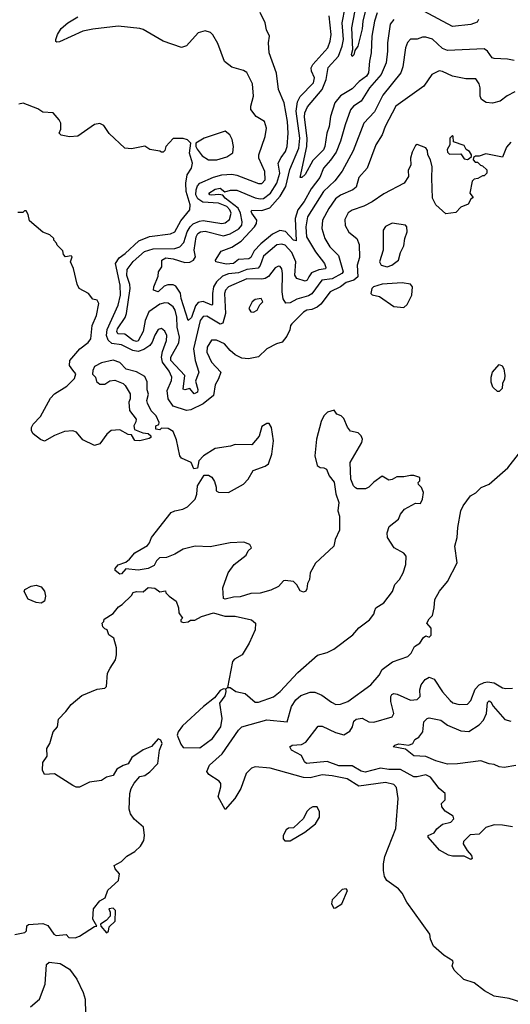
# Model space of a CAD drawing. Extents: x 2210602 to 2357277, y 510288 to 673808.
# Tile 209 of 256: x 2306506 to 2309441, y 553315 to 559203. Entities that reach past the tile are written whole.
import ezdxf

# ---------------------------------------------------------------- set-up
doc = ezdxf.new("R2010")
doc.units = 0

msp = doc.modelspace()

# ---------------------------------------------------------------- linework, layer by layer
at = {"layer": '0CON05XD'}
for points in [[(2308588.8, 559315), (2308560, 559195), (2308555, 559147.5), (2308528.9, 559045), (2308510.5, 559019.5), (2308505, 558992.5), (2308495, 558983.8), (2308492, 558995), (2308500, 559025), (2308494, 559155), (2308511.2, 559248.8)], [(2309465, 558958), (2309425, 558966.2), (2309345, 558970), (2309333.3, 558975), (2309305, 559013.8), (2309285, 559028.8), (2309065, 559018.6), (2309035, 559031.4), (2308975, 559086), (2308935, 559098), (2308915, 559098), (2308885, 559085.8), (2308845, 559086.2), (2308827, 559067), (2308814.5, 559035.5), (2308798.3, 558921.7), (2308785.4, 558884.6), (2308678.6, 558751.4), (2308628, 558652), (2308565.6, 558585), (2308500.9, 558419.1), (2308435, 558297.5), (2308391.5, 558238.5), (2308323.8, 558175), (2308227.9, 558025), (2308218.2, 557965), (2308222, 557905), (2308275.2, 557815.2), (2308329.6, 557745), (2308338.3, 557721.7), (2308336.4, 557713.6), (2308295, 557706.3), (2308251.2, 557688.8), (2308236.8, 557665), (2308225.6, 557645), (2308215, 557639.4), (2308164.6, 557654.6), (2308152.5, 557675), (2308158.6, 557755), (2308135, 557811.1), (2308095, 557854.5), (2308075, 557861.5), (2308045, 557856.4), (2307965, 557788.9), (2307945, 557732.5), (2307932.8, 557717.2), (2307865, 557709.7), (2307815, 557688.6), (2307755, 557682.9), (2307720.6, 557669.4), (2307683.6, 557635), (2307666.2, 557605), (2307659.6, 557565), (2307660.8, 557499.2), (2307655, 557495.8), (2307605, 557517.3), (2307575, 557511.9), (2307558.8, 557491.2), (2307535, 557421.9), (2307515, 557403.8), (2307472.3, 557535), (2307468.3, 557568.3), (2307439.6, 557609.6), (2307425, 557617.5), (2307392.6, 557617.4), (2307370.8, 557609.2), (2307335, 557576), (2307306.7, 557585), (2307308.8, 557605), (2307335, 557670), (2307336.7, 557695), (2307357.5, 557725), (2307357, 557737), (2307356.2, 557765), (2307381.4, 557778.6), (2307425, 557772.5), (2307495, 557751.1), (2307525, 557753.8), (2307545.3, 557764.7), (2307558.9, 557785), (2307550.6, 557825), (2307562.1, 557905), (2307572.5, 557925), (2307587.5, 557935), (2307615, 557938), (2307725, 557910.7), (2307765, 557921.5), (2307818.3, 557951.7), (2307835.6, 557975), (2307836.6, 557993.4), (2307827.1, 558045), (2307812.5, 558075), (2307736.5, 558135), (2307722.6, 558152.6), (2307698.2, 558158.2), (2307653.3, 558153.3), (2307643.3, 558155), (2307638.8, 558165), (2307675, 558188.5), (2307705, 558195.6), (2307734.1, 558174.1), (2307767.1, 558182.9), (2307805, 558182.7), (2307915, 558136.8), (2307945, 558130.7), (2307965, 558133.9), (2308006.1, 558165), (2308044.3, 558225.7), (2308061.8, 558285), (2308052.5, 558345), (2308071.2, 558378.8), (2308095.6, 558415), (2308106.5, 558445), (2308112.5, 558525), (2308109.2, 558595), (2308089.5, 558705), (2308054.2, 558785), (2308042.3, 558882.3), (2307999.2, 559005), (2307994.2, 559065), (2308001.2, 559105), (2307982.7, 559142.7), (2307974, 559185), (2307944, 559245)], [(2308645, 559243.1), (2308628, 559195), (2308613.9, 559105), (2308609.5, 559005), (2308598.5, 558955), (2308593.8, 558885), (2308580.9, 558865), (2308537, 558833), (2308495, 558789.1), (2308425, 558747.5), (2308391.8, 558705), (2308365.4, 558624.6), (2308357.5, 558565), (2308343.5, 558525), (2308331.5, 558445), (2308323.3, 558425), (2308259.2, 558360.8), (2308215, 558276.7), (2308195, 558260), (2308185, 558260), (2308224.8, 558445), (2308226.2, 558495), (2308209.4, 558620.6), (2308212.2, 558645), (2308228.6, 558681.4), (2308315.3, 558785), (2308340.3, 558845), (2308352.6, 558917.4), (2308412.7, 558985), (2308436, 559045), (2308442.8, 559085), (2308436, 559185), (2308453.7, 559276.3)], [(2309251.2, 559205), (2309242.3, 559187.7), (2309205.8, 559174.2), (2309095, 559161.4), (2308923.5, 559253.5)], [(2309261.4, 558795), (2309255, 558820), (2309235, 558850), (2309175, 558849.4), (2309095, 558864.4), (2309035, 558894), (2309015, 558898), (2308971.2, 558875), (2308923.8, 558805), (2308757.1, 558685), (2308692.9, 558565), (2308674, 558515), (2308637.1, 558455), (2308585.6, 558314.4), (2308535, 558260), (2308518.8, 558201.2), (2308500, 558185), (2308425, 558154.4), (2308395, 558131.4), (2308355.4, 558074.6), (2308318.1, 558005), (2308314.4, 557954.4), (2308331.9, 557895), (2308360.8, 557845), (2308413.8, 557793.8), (2308441.4, 557695), (2308434.2, 557685), (2308375, 557654.1), (2308314.7, 557645.3), (2308255, 557563.8), (2308235, 557551.8), (2308165, 557532.3), (2308125, 557508.8), (2308098.5, 557508.5), (2308083.3, 557533.3), (2308075.8, 557575), (2308078.6, 557685), (2308073.9, 557713.9), (2308065, 557726.7), (2308055, 557728.8), (2308035, 557718.8), (2307995, 557668.1), (2307975, 557656.2), (2307955, 557651.2), (2307865, 557653.8), (2307755.8, 557605), (2307737.8, 557585), (2307730.9, 557565), (2307738.4, 557445), (2307721.2, 557388.8), (2307705, 557382.7), (2307625, 557430.4), (2307605, 557427.5), (2307586.2, 557405), (2307546.4, 557235), (2307555.3, 557165), (2307577.7, 557095), (2307558.3, 557041.7), (2307571.4, 556991.4), (2307569.4, 556975), (2307550, 556965), (2307525, 556997.5), (2307495, 556990), (2307483.8, 556993.8), (2307493.5, 557075), (2307410.4, 557165), (2307410.8, 557185), (2307458.5, 557271.5), (2307462.8, 557305), (2307448.6, 557365), (2307446.9, 557425), (2307436.8, 557465), (2307425, 557485.6), (2307395, 557506.9), (2307375, 557509.5), (2307345, 557502.1), (2307278.8, 557455), (2307256.8, 557405), (2307245, 557338), (2307215, 557281.9), (2307205, 557277.8), (2307185, 557284.6), (2307135, 557323.1), (2307092.9, 557325), (2307087.6, 557337.6), (2307091.2, 557355), (2307137.3, 557422.7), (2307146.2, 557445), (2307166.6, 557595), (2307165, 557618.8), (2307147.6, 557672.4), (2307150.4, 557709.6), (2307185, 557757.5), (2307253.5, 557816.5), (2307305, 557832.9), (2307435, 557835.3), (2307465.3, 557844.7), (2307489.2, 557870.8), (2307509.1, 557935), (2307525.6, 557964.4), (2307545, 557981.3), (2307581.7, 557998.3), (2307605, 558002.9), (2307715, 557983.6), (2307735, 557988.5), (2307761.3, 558008.7), (2307771.6, 558045), (2307764, 558065), (2307745, 558085.8), (2307695, 558104.8), (2307601.9, 558111.9), (2307571.8, 558131.8), (2307561.1, 558155), (2307561.6, 558185), (2307570.7, 558209.3), (2307585, 558224.5), (2307665, 558262), (2307715, 558275.4), (2307775, 558279.1), (2307805, 558273.3), (2307935, 558223.5), (2307955, 558223.3), (2307975.6, 558245), (2307971.9, 558295), (2307937.5, 558375), (2307937.1, 558395), (2307975.7, 558505), (2307982.5, 558555), (2307971.2, 558595), (2307921.2, 558625), (2307890, 558665), (2307889.2, 558685), (2307905.7, 558745.7), (2307898.8, 558818.8), (2307865, 558886.7), (2307845, 558898.8), (2307775, 558920), (2307732.6, 558952.6), (2307691.4, 559061.4), (2307662.3, 559112.3), (2307647.3, 559127.3), (2307615, 559136.2), (2307575, 559123.8), (2307504.3, 559045.7), (2307475, 559035.8), (2307365, 559074.3), (2307245, 559144), (2307225, 559149.4), (2307095, 559164.3), (2306945, 559147.1), (2306883.8, 559133.8), (2306745, 559070), (2306728.3, 559068.3), (2306722.5, 559072.5), (2306723.3, 559085), (2306733.3, 559115), (2306755, 559150), (2306795, 559183.8), (2306855, 559220)], [(2308744, 559205), (2308723.4, 559176.6), (2308706.5, 559065), (2308707.3, 559015), (2308697.9, 558945), (2308667.9, 558875), (2308599.5, 558795), (2308548.6, 558715), (2308504.2, 558685), (2308486.3, 558663.7), (2308453.3, 558575), (2308425.8, 558475.8), (2308398.9, 558411.1), (2308366.6, 558363.4), (2308323.3, 558315), (2308301.1, 558258.9), (2308249.1, 558190.9), (2308207.5, 558115), (2308170.7, 558065), (2308154.7, 558015), (2308159.5, 557880.5), (2308145, 557883.6), (2308095.7, 557935.7), (2308062.9, 557942.9), (2308018.7, 557921.3), (2307948.3, 557861.7), (2307910, 557820), (2307888.9, 557781.1), (2307878, 557772), (2307815, 557768.6), (2307785, 557744.5), (2307741.1, 557741.1), (2307680, 557755), (2307677.5, 557765), (2307711.7, 557818.3), (2307775, 557843.3), (2307831.2, 557878.8), (2307910.6, 557965), (2307922.7, 557985), (2307925.4, 558005), (2307895.7, 558045), (2307890.8, 558055), (2307895, 558063.3), (2307955, 558061.2), (2308001.9, 558078.1), (2308065, 558147.5), (2308098.8, 558205), (2308123.2, 558306.8), (2308176.3, 558435), (2308181.4, 558495), (2308161.1, 558655), (2308167.7, 558712.3), (2308185, 558744.3), (2308263.1, 558825), (2308270, 558855), (2308252, 558895), (2308250, 558915), (2308260, 558935), (2308348.9, 559035), (2308364.5, 559075), (2308369.1, 559115), (2308356.7, 559225)], [(2309467.9, 558772.1), (2309422.4, 558747.6), (2309380, 558715), (2309333.9, 558703.9), (2309297.7, 558707.7), (2309268.8, 558725), (2309260, 558745), (2309261.4, 558795)], [(2307533.8, 558315), (2307540, 558345), (2307522.5, 558405), (2307530, 558465), (2307510, 558485), (2307485, 558493.3), (2307425, 558492.5), (2307380, 558445), (2307375, 558420), (2307365, 558410), (2307355, 558410), (2307345, 558417.5), (2307285, 558426.7), (2307255, 558446.2), (2307175, 558430), (2307135, 558433.8), (2307042.4, 558522.4), (2307009.3, 558569.3), (2306985, 558582.5), (2306955, 558576.7), (2306855, 558506.7), (2306805, 558503.3), (2306755, 558512.5), (2306742.5, 558525), (2306751.7, 558548.3), (2306752.5, 558585), (2306742.5, 558605), (2306707.5, 558645), (2306645, 558650), (2306615, 558670), (2306527, 558703), (2306501.7, 558698.3)], [(2307685, 558364.4), (2307745, 558382.5), (2307782.3, 558407.7), (2307785.8, 558444.2), (2307777.3, 558487.3), (2307763.9, 558513.9), (2307735, 558536.7), (2307610, 558495), (2307560, 558465), (2307560, 558445), (2307568.3, 558428.3), (2307598.3, 558388.3), (2307635.8, 558365.8), (2307685, 558364.4)], [(2309445, 558470), (2309419.3, 558440.7), (2309395, 558380), (2309295, 558400), (2309255, 558387.5), (2309233, 558387), (2309221.7, 558378.3), (2309220, 558365), (2309231.7, 558351.7), (2309245, 558350), (2309263, 558333), (2309275, 558330), (2309300, 558305), (2309300, 558285), (2309285, 558270), (2309275, 558270), (2309247, 558253), (2309225, 558250), (2309212.5, 558237.5), (2309200, 558165), (2309220, 558140), (2309205, 558130), (2309189.3, 558100.7), (2309145, 558082.5), (2309115, 558050), (2309055, 558042.5), (2308995, 558096.2), (2308976, 558135), (2308971.2, 558255), (2308973.6, 558323.6), (2308963.3, 558365), (2308947.5, 558395), (2308945, 558420), (2308935, 558436.7), (2308885, 558457.5), (2308875, 558450), (2308855, 558410), (2308843.3, 558375), (2308846.7, 558335), (2308829.3, 558300.7), (2308832.5, 558265), (2308806.7, 558225), (2308685, 558161.9), (2308615, 558113.3), (2308565, 558087.8), (2308495.5, 558064.5), (2308472, 558048), (2308452.1, 558007.9), (2308453, 557973), (2308475, 557933.3), (2308523.8, 557895), (2308538, 557858), (2308538.3, 557781.7), (2308525.4, 557734.6), (2308528.2, 557665), (2308505, 557644.7), (2308459.6, 557630.4), (2308425, 557604.5), (2308362.9, 557575), (2308308.1, 557501.9), (2308286.7, 557483.3), (2308255, 557469.4), (2308225, 557465.6), (2308205, 557454.2), (2308133.8, 557385), (2308125.9, 557374.1), (2308121.7, 557348.3), (2308105, 557310), (2308075.8, 557274.2), (2308042.5, 557265), (2307985, 557233.8), (2307935, 557186), (2307875, 557175.8), (2307835, 557178.8), (2307795, 557198.8), (2307765, 557223.8), (2307731.2, 557265), (2307684.2, 557285.8), (2307654.4, 557285.6), (2307627.1, 557245), (2307625.7, 557215), (2307654.6, 557154.6), (2307710, 557095), (2307696.7, 557055), (2307675, 557020), (2307666.2, 556955), (2307604.6, 556905.4), (2307529.3, 556870.7), (2307505, 556866.2), (2307425, 556892.7), (2307394.6, 556935), (2307389.6, 556985), (2307415.4, 557045), (2307416.8, 557065), (2307400.3, 557100.3), (2307360.3, 557155), (2307354, 557185), (2307360.3, 557219.7), (2307384.5, 557285.5), (2307386.9, 557315), (2307375, 557340), (2307355, 557356.2), (2307335, 557351.2), (2307315, 557316.7), (2307299.5, 557275), (2307285.3, 557254.7), (2307249.6, 557230.4), (2307215, 557219.4), (2307183.9, 557223.9), (2307115, 557259.1), (2307057, 557267), (2307036.1, 557286.1), (2307026.4, 557315), (2307029.2, 557350.8), (2307094.8, 557495.2), (2307109.5, 557555), (2307107.5, 557615), (2307080, 557745), (2307100.9, 557779.1), (2307137.1, 557805), (2307218.8, 557881.2), (2307283.9, 557906.1), (2307408, 557922), (2307435, 557934.4), (2307470.6, 557999.4), (2307523.8, 558066.2), (2307525.5, 558095), (2307502.3, 558175), (2307500.4, 558225), (2307508.6, 558275), (2307533.8, 558315)], [(2309185, 558367.5), (2309195, 558372.5), (2309210, 558385), (2309210, 558395), (2309196.7, 558415), (2309177, 558427), (2309165, 558450), (2309101.7, 558471.7), (2309100, 558505), (2309095, 558510), (2309080, 558495), (2309080, 558455), (2309063.6, 558426.4), (2309065, 558410), (2309078.3, 558398.3), (2309145, 558400), (2309165, 558370), (2309185, 558367.5)], [(2307066, 557166), (2306995, 557151.2), (2306955, 557130), (2306943.3, 557105), (2306943, 557083), (2306960, 557065), (2306965, 557040), (2306985, 557022.5), (2307015, 557023.3), (2307046.1, 557043.9), (2307075, 557046.7), (2307125, 557027.5), (2307137.5, 557015), (2307167.5, 556965), (2307167.5, 556935), (2307160, 556915), (2307163.3, 556865), (2307202.5, 556815), (2307201.7, 556798.3), (2307190, 556775), (2307193, 556753), (2307243, 556733), (2307275, 556727.5), (2307290, 556715), (2307290, 556705), (2307281.7, 556698.3), (2307225, 556683.8), (2307195, 556687.5), (2307175, 556720), (2307155, 556722.5), (2307105, 556750), (2307053.9, 556746.1), (2307027.5, 556725), (2306985, 556667.5), (2306955, 556657.5), (2306885, 556690), (2306845.9, 556735.9), (2306825, 556743.8), (2306775, 556740), (2306715, 556716.2), (2306655, 556682.5), (2306631.7, 556691.7), (2306587, 556727), (2306577.5, 556745), (2306577.5, 556765), (2306587.5, 556785), (2306630.7, 556829.3), (2306690.9, 556939.1), (2306714.2, 556965.8), (2306788.8, 557011.2), (2306833.6, 557056.4), (2306842.5, 557085), (2306825, 557107.5), (2306803.8, 557135), (2306806.7, 557165), (2306866.1, 557233.9), (2306917, 557273), (2306932, 557295), (2306940, 557375), (2306966.2, 557435), (2306980, 557505), (2306970, 557525), (2306945, 557532.5), (2306917.5, 557565), (2306862.5, 557595), (2306850.7, 557620.7), (2306827.5, 557715), (2306810, 557755), (2306820, 557785), (2306815, 557790), (2306780, 557785), (2306768.3, 557798.3), (2306765, 557820), (2306730, 557855), (2306727, 557867), (2306710, 557885), (2306710, 557895), (2306687, 557917), (2306645, 557932.5), (2306565, 558000), (2306557, 558037), (2306545, 558060), (2306535, 558060), (2306525, 558050), (2306495, 558050)], [(2308705, 557724.6), (2308732.5, 557735), (2308772.5, 557765), (2308785, 557810), (2308805, 557850), (2308810.8, 557895), (2308823.8, 557935), (2308822.5, 557965), (2308813.6, 557973.6), (2308733.6, 557986.4), (2308694.2, 557965.8), (2308680, 557945), (2308680, 557825), (2308659.2, 557755), (2308668.8, 557735), (2308705, 557724.6)], [(2308805, 557482.5), (2308825, 557500), (2308851.2, 557555), (2308856.7, 557605), (2308845, 557621.2), (2308795, 557628.5), (2308675, 557620.9), (2308622.5, 557605), (2308613.3, 557595), (2308607.5, 557565), (2308615, 557557.5), (2308658.3, 557548.3), (2308745, 557487.5), (2308805, 557482.5)], [(2307905, 557453.3), (2307927.5, 557465), (2307943, 557497), (2307960, 557515), (2307950, 557535), (2307915, 557530), (2307897.5, 557515), (2307877.5, 557475), (2307890, 557455), (2307905, 557453.3)], [(2306478.3, 553731.7), (2306537.5, 553745), (2306546.7, 553755), (2306550, 553785), (2306558.3, 553791.7), (2306645, 553798.8), (2306675, 553786.7), (2306711.2, 553735), (2306725, 553726.2), (2306785, 553732.5), (2306800, 553715), (2306837.7, 553712.3), (2306865, 553722.5), (2306955, 553780), (2306968.3, 553781.7), (2306943.3, 553825), (2306947.5, 553885), (2306985, 553933.8), (2307018.3, 553951.7), (2307033, 553997), (2307097.5, 554055), (2307103.8, 554095), (2307077.5, 554125), (2307072.5, 554145), (2307115, 554168.8), (2307148.3, 554201.7), (2307195, 554228.8), (2307228.6, 554261.4), (2307248.8, 554295), (2307253.8, 554325), (2307247.5, 554375), (2307191.7, 554421.7), (2307170, 554455), (2307162.3, 554482.3), (2307166.2, 554575), (2307173.8, 554605), (2307192, 554638), (2307225, 554677.5), (2307255, 554683.8), (2307285.8, 554704.2), (2307333.3, 554755), (2307342, 554835), (2307357.8, 554875), (2307350, 554895), (2307335, 554902), (2307294.1, 554855.9), (2307245, 554836), (2307178.3, 554791.7), (2307155, 554752.5), (2307125, 554743.3), (2307088.3, 554721.7), (2307065, 554683.8), (2307025, 554673.3), (2306995, 554653.8), (2306925, 554642.5), (2306865, 554612.5), (2306845, 554612.5), (2306825, 554622.5), (2306715, 554692.5), (2306655, 554690), (2306642.5, 554715), (2306645, 554760), (2306671.7, 554798.3), (2306668.8, 554845), (2306686.2, 554875), (2306706.4, 554943.6), (2306732.5, 554975), (2306739.3, 555020.7), (2306783.3, 555065), (2306815, 555107.5), (2306878, 555162), (2306970, 555200), (2307015.7, 555205), (2307025.6, 555215.6), (2307031.2, 555295), (2307048, 555325), (2307078.8, 555375), (2307085.9, 555404.1), (2307086.4, 555446.4), (2307070, 555505), (2307040, 555525), (2307030, 555555), (2307015, 555560), (2307003, 555573), (2307000, 555595), (2307010, 555605), (2307011.7, 555618.3), (2307065, 555652.5), (2307098.3, 555691.7), (2307120, 555705), (2307175, 555760), (2307185, 555776.7), (2307205, 555783.3), (2307245, 555782.5), (2307275, 555807.5), (2307315, 555803.3), (2307345, 555782.5), (2307378.3, 555788.3), (2307380, 555775), (2307400, 555755), (2307442.5, 555725), (2307456.7, 555685), (2307457.5, 555655), (2307480, 555625), (2307470, 555615), (2307470, 555605), (2307485, 555597.5), (2307515, 555602.5), (2307528.3, 555611.7), (2307555, 555612.5), (2307595, 555633.3), (2307665, 555656.2), (2307733, 555637), (2307795.9, 555635.9), (2307892.5, 555615), (2307916.2, 555595), (2307916, 555555), (2307879.2, 555475), (2307836.7, 555405), (2307791.7, 555378.3), (2307780, 555365), (2307750, 555210), (2307740, 555200), (2307725, 555202.5), (2307705, 555192.5), (2307671.7, 555148.3), (2307606.2, 555095), (2307480.3, 554979.7), (2307454, 554945), (2307448, 554925), (2307469.7, 554869.7), (2307485, 554850), (2307585, 554848), (2307659.2, 554905), (2307709.2, 554975), (2307718, 555025), (2307703.9, 555116.1), (2307735, 555160), (2307742.5, 555185), (2307740, 555200), (2307750, 555210), (2307765, 555210), (2307800, 555185), (2307855, 555174), (2307915, 555120.8), (2307935, 555120.8), (2308025, 555154.3), (2308065.4, 555184.6), (2308170.2, 555299.8), (2308287, 555403), (2308345, 555418.8), (2308385, 555438.8), (2308498.8, 555525), (2308534.5, 555565.5), (2308598.8, 555615), (2308625, 555647.5), (2308630.7, 555669.3), (2308636.7, 555685), (2308685, 555716.7), (2308735.7, 555784.3), (2308750, 555825), (2308778, 555855), (2308800.8, 555895), (2308816.2, 555945), (2308817.5, 555995), (2308803.6, 556013.6), (2308746.7, 556045), (2308706.1, 556106.1), (2308703.8, 556135), (2308717, 556173), (2308773, 556217), (2308783.9, 556246.1), (2308807.5, 556275), (2308875, 556312.5), (2308905, 556310), (2308916.7, 556335), (2308922.5, 556375), (2308910, 556405), (2308893, 556423), (2308890, 556435), (2308900, 556445), (2308900, 556465), (2308865, 556477.5), (2308845, 556477.5), (2308805, 556468.8), (2308761.7, 556468.3), (2308735, 556452.5), (2308715, 556450), (2308675, 556472.5), (2308625, 556437.5), (2308595, 556407.5), (2308575, 556397.5), (2308525, 556397.5), (2308515, 556402.5), (2308502.5, 556415), (2308486.7, 556455), (2308483.3, 556555), (2308552.5, 556675), (2308556.7, 556695), (2308550, 556715), (2308531.7, 556731.7), (2308485, 556742.5), (2308466.4, 556766.4), (2308445, 556817.5), (2308430, 556835), (2308403.6, 556843.6), (2308387, 556867), (2308347.5, 556855), (2308326.4, 556833.6), (2308309.3, 556800.7), (2308282, 556695), (2308272, 556595), (2308286.4, 556536.4), (2308304.1, 556524.1), (2308325, 556523.3), (2308342.5, 556515), (2308356.7, 556475), (2308387.7, 556437.7), (2308397, 556367), (2308416.2, 556315), (2308410, 556265), (2308420, 556235), (2308419.5, 556150.5), (2308393.8, 556095), (2308385.9, 556054.1), (2308275, 555952.5), (2308243.3, 555895), (2308240, 555855), (2308228.3, 555831.7), (2308225, 555800), (2308217.5, 555785), (2308205, 555780), (2308185, 555787.5), (2308163.6, 555823.6), (2308143.6, 555843.6), (2308095, 555850), (2308085, 555846.7), (2308055, 555813.8), (2308008.3, 555791.7), (2307945, 555773.3), (2307889.4, 555770.6), (2307825, 555750.8), (2307785, 555750), (2307735, 555737.5), (2307725, 555742.5), (2307720.8, 555805), (2307754.3, 555895.7), (2307788.8, 555945), (2307861.7, 556001.7), (2307873.8, 556026.2), (2307892.5, 556045), (2307882.5, 556065), (2307847.7, 556077.7), (2307765, 556074.3), (2307645, 556050), (2307556.1, 556053.9), (2307485, 556036.2), (2307435, 556006.7), (2307385, 555986.2), (2307342.5, 555985), (2307325, 555967.5), (2307311.7, 555938.3), (2307275, 555921.2), (2307215, 555911.2), (2307140.7, 555919.3), (2307115, 555890), (2307105, 555887.5), (2307078.3, 555908.3), (2307078.3, 555921.7), (2307095, 555942.5), (2307140.7, 555959.3), (2307163.9, 555976.1), (2307195, 556013.8), (2307271.2, 556058.8), (2307283.8, 556075), (2307294.4, 556105.6), (2307413.3, 556255), (2307434.3, 556265.7), (2307482.5, 556275), (2307510.7, 556289.3), (2307556.7, 556335), (2307566.7, 556365), (2307570, 556415), (2307610.7, 556479.3), (2307635, 556478.8), (2307655, 556466.7), (2307671.7, 556441.7), (2307682.5, 556407.5), (2307682.5, 556385), (2307695, 556377.5), (2307755, 556376.2), (2307846.2, 556425), (2307873.8, 556455), (2307902.7, 556507.3), (2307975, 556533.8), (2307995, 556547.5), (2308014, 556605), (2308023.8, 556685), (2308012.5, 556765), (2307998.3, 556788.3), (2307985, 556787.5), (2307955, 556770), (2307938.3, 556711.7), (2307895, 556660), (2307795, 556662.5), (2307768.3, 556651.7), (2307675, 556638), (2307606.1, 556593.9), (2307577.5, 556565), (2307569.3, 556520.7), (2307547.5, 556517.5), (2307532.5, 556555), (2307475, 556581.2), (2307464.1, 556594.1), (2307445, 556690), (2307425, 556740), (2307395, 556757.5), (2307355, 556760), (2307345, 556750), (2307320, 556755), (2307320, 556775), (2307338.3, 556781.7), (2307340, 556795), (2307322.5, 556835), (2307293.8, 556863.8), (2307270.7, 556910.7), (2307267.5, 556925), (2307276.4, 556963.6), (2307269.3, 556989.3), (2307268.3, 557038.3), (2307255, 557070), (2307205, 557096.7), (2307143, 557113), (2307105, 557153.3), (2307066, 557166)], [(2309375, 556980), (2309365, 556980), (2309337.5, 557005), (2309327.5, 557035), (2309326.7, 557065), (2309333.8, 557095), (2309375, 557140), (2309393, 557133), (2309403.3, 557115), (2309408.8, 557075), (2309406.4, 557053.6), (2309393.6, 557026.4), (2309391.7, 556998.3), (2309375, 556980)], [(2309505, 553327.5), (2309435, 553350), (2309344.1, 553364.1), (2309286.4, 553396.4), (2309225, 553442.5), (2309163.9, 553463.9), (2309105, 553520), (2309092.5, 553545), (2309100, 553565), (2309097.5, 553575), (2309045, 553606.2), (2308981.7, 553661.7), (2308963.3, 553705), (2308960, 553735), (2308822.5, 553925), (2308795, 553980), (2308772.5, 554005), (2308703.3, 554055), (2308689.5, 554079.5), (2308682.5, 554115), (2308681.9, 554155), (2308691.4, 554198.6), (2308756.6, 554366.6), (2308770, 554545), (2308760.5, 554610.5), (2308745, 554628.8), (2308695, 554642), (2308535, 554619.2), (2308465, 554662.9), (2308375, 554681.8), (2308315, 554686.4), (2308245, 554670), (2308205, 554671.5), (2308005, 554728), (2307915, 554736), (2307892.7, 554727.3), (2307861.2, 554695), (2307830, 554605), (2307793.3, 554546.7), (2307735, 554480), (2307693.3, 554555), (2307710, 554615), (2307710, 554635), (2307698.8, 554648.8), (2307638.3, 554688.3), (2307626.7, 554706.7), (2307642.5, 554745), (2307718.1, 554811.9), (2307815, 554954.3), (2307835, 554974.4), (2307985, 555015.5), (2308106, 555004), (2308133.1, 555095), (2308158.1, 555135), (2308188, 555162), (2308245, 555181.4), (2308271.2, 555181.2), (2308314.3, 555164.3), (2308371.2, 555121.2), (2308398, 555108), (2308425, 555110), (2308470, 555125), (2308606.7, 555225), (2308656.1, 555283.9), (2308675, 555316.7), (2308736.2, 555363.8), (2308827.5, 555395), (2308847.5, 555415), (2308867.5, 555455), (2308900, 555475), (2308921.7, 555508.3), (2308935, 555517.5), (2308955, 555510), (2308967, 555523), (2308967.5, 555565), (2308942.5, 555595), (2308955, 555620), (2308975, 555640), (2308986.7, 555685), (2308990, 555735), (2309017.5, 555785), (2309066.1, 555843.9), (2309122.5, 555955), (2309110, 556055), (2309123, 556107), (2309126.4, 556166.4), (2309146, 556265), (2309158.8, 556295), (2309203.6, 556356.4), (2309235, 556373.3), (2309267.5, 556405), (2309315.4, 556424.6), (2309426.3, 556523.7), (2309490, 556605)], [(2306635, 555713.3), (2306605, 555716.9), (2306558.1, 555738.1), (2306533, 555783), (2306537.5, 555795), (2306574.2, 555815.8), (2306605, 555822), (2306635, 555810.8), (2306654.2, 555785), (2306661.4, 555755), (2306654.5, 555725.5), (2306635, 555713.3)], [(2309455, 554376.7), (2309395, 554386.7), (2309345, 554387.5), (2309295, 554372.5), (2309255, 554332.5), (2309201.7, 554328.3), (2309161.7, 554288.3), (2309160, 554275), (2309183.9, 554233.9), (2309210, 554205), (2309213, 554187), (2309205, 554180), (2309165, 554200), (2309095, 554200), (2309072.5, 554207.5), (2309017, 554237), (2308950, 554315), (2308950, 554325), (2308985, 554340), (2309002.5, 554365), (2309035, 554392.5), (2309085, 554403.3), (2309102.5, 554425), (2309099.3, 554439.3), (2309050.7, 554470.7), (2309032.5, 554495), (2309030, 554515), (2309051.7, 554538.3), (2309051.2, 554575), (2309016.2, 554605), (2308964.2, 554674.2), (2308935, 554687.5), (2308885, 554674.3), (2308865, 554675.5), (2308785, 554719.1), (2308715, 554718.3), (2308665, 554727.9), (2308573.1, 554703.1), (2308549.1, 554709.1), (2308495, 554741.5), (2308415, 554740.8), (2308345, 554766.4), (2308221.2, 554755), (2308210, 554765), (2308193.2, 554803.2), (2308133.3, 554835), (2308122.5, 554855), (2308136.2, 554863.8), (2308191.7, 554868.3), (2308218, 554882), (2308291.4, 554978.6), (2308315, 554978.1), (2308395, 554939.4), (2308445, 554925.8), (2308481.3, 554948.7), (2308497.1, 554975), (2308505, 555008), (2308519.4, 555020.6), (2308555, 555025.6), (2308594.5, 555004.5), (2308625, 555001.4), (2308735, 555034.3), (2308744.3, 555055), (2308725.7, 555125), (2308725.8, 555155), (2308732.8, 555167.2), (2308745, 555174.2), (2308765, 555170.6), (2308845, 555134.3), (2308885, 555138), (2308902, 555155), (2308899.2, 555195), (2308907.5, 555225), (2308932.1, 555257.9), (2308955, 555270.6), (2308985, 555260), (2309035, 555184), (2309081.3, 555131.3), (2309098.3, 555118.3), (2309135, 555107.5), (2309185, 555110), (2309205, 555132.5), (2309230.2, 555199.8), (2309255.8, 555225), (2309285, 555240), (2309305, 555243.3), (2309345, 555236.9), (2309395, 555206.7), (2309415, 555203.3), (2309455, 555205.8)], [(2309475, 554743.3), (2309405, 554731.2), (2309374.3, 554734.3), (2309345, 554750), (2309315, 554753.8), (2309265, 554771.2), (2309125, 554752.5), (2309065, 554750.9), (2308995, 554771.1), (2308935, 554796.5), (2308865, 554800.8), (2308815, 554840), (2308740, 554855), (2308750, 554865), (2308775, 554872.5), (2308835, 554863.8), (2308857.5, 554875), (2308870.7, 554899.3), (2308895, 554912.5), (2308917.5, 554945), (2308923.3, 555005), (2308943.3, 555025), (2308955, 555028), (2309025, 555014.3), (2309065, 554984), (2309145, 554949.4), (2309193, 554947), (2309254.6, 554985.4), (2309281.1, 555015), (2309298.9, 555055), (2309305, 555120), (2309315, 555128.8), (2309325, 555123.3), (2309337.8, 555097.8), (2309408.3, 555018.3), (2309445, 555008.1)], [(2308093, 554293), (2308125, 554293.3), (2308212.5, 554345), (2308276.7, 554395), (2308300, 554435), (2308300, 554465), (2308286.1, 554496.1), (2308260, 554495), (2308242.5, 554485), (2308225, 554467.5), (2308203.9, 554426.1), (2308145, 554370), (2308115, 554367.5), (2308100.7, 554359.3), (2308082.5, 554325), (2308082.5, 554305), (2308093, 554293)], [(2308385, 553890), (2308395, 553892.5), (2308432.5, 553915), (2308467.5, 553995), (2308460, 554005), (2308435, 554002.5), (2308375, 553940), (2308372.5, 553915), (2308385, 553890)], [(2307025, 553742.5), (2307037, 553753), (2307041.7, 553778.3), (2307077, 553813), (2307080, 553875), (2307065, 553890), (2307040, 553885), (2307047.5, 553865), (2307047, 553843), (2307023, 553817), (2306990, 553795), (2306991.7, 553781.7), (2307025, 553742.5)], [(2306570.7, 553299.3), (2306624.1, 553345.9), (2306659.2, 553435), (2306667.3, 553552.7), (2306683, 553567), (2306748.8, 553558.8), (2306803.8, 553525), (2306849.2, 553465), (2306885.8, 553385), (2306897.5, 553345), (2306900.7, 553260.7)]]:
    msp.add_lwpolyline(points, dxfattribs=at)

doc.saveas('drawing.dxf')
